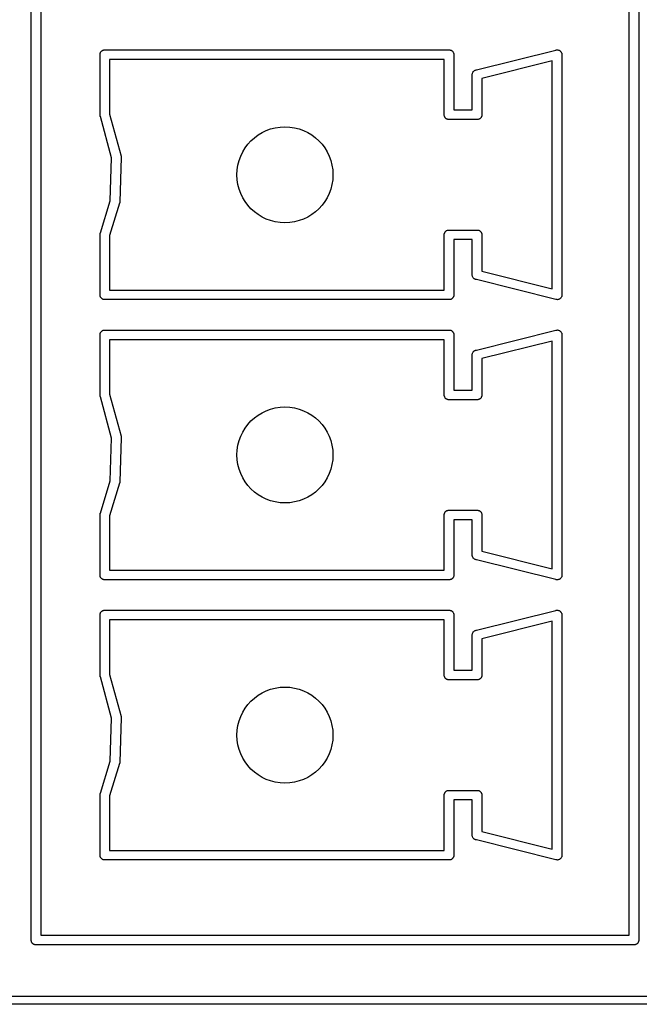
# Model space of a CAD drawing. Extents: x 81 to 161, y -172 to -32.
# Tile 3 of 94: x 88 to 96, y -172 to -160. Entities that reach past the tile are written whole.
import ezdxf

# ---------------------------------------------------------------- set-up
doc = ezdxf.new("R2010")
doc.units = 0
doc.header["$MEASUREMENT"] = 0
doc.layers.add('BLACK', color=7, linetype='CONTINUOUS')

msp = doc.modelspace()

# ---------------------------------------------------------------- linework, layer by layer
at = {"layer": 'BLACK', "linetype": 'CONTINUOUS'}
for p, q in [((88.27, -171.321), (88.27, -141.707)), ((88.39, -141.772), (88.39, -171.272)), ((95.74, -171.272), (95.74, -141.772)), ((95.86, -141.707), (95.86, -171.337)), ((89.13, -160.261), (89.1318, -160.256)), ((89.13, -160.267), (89.13, -160.261)), ((89.13, -161.027), (89.13, -160.267)), ((89.1318, -160.256), (89.1328, -160.251)), ((89.1328, -160.251), (89.1354, -160.247)), ((89.1354, -160.247), (89.1372, -160.242)), ((89.1372, -160.242), (89.1407, -160.237)), ((89.1407, -160.237), (89.1433, -160.233)), ((89.1433, -160.233), (89.1474, -160.229)), ((89.1474, -160.229), (89.1508, -160.225)), ((89.1508, -160.225), (89.1555, -160.223)), ((89.1555, -160.223), (89.1595, -160.219)), ((89.1595, -160.219), (89.1645, -160.217)), ((89.1645, -160.217), (89.1692, -160.215)), ((89.1692, -160.215), (89.1744, -160.214)), ((89.1744, -160.214), (89.1794, -160.212)), ((89.1794, -160.212), (89.1847, -160.212)), ((89.1847, -160.212), (89.1848, -160.212)), ((89.1848, -160.212), (93.4952, -160.212)), ((93.4952, -160.212), (93.4953, -160.212)), ((93.4953, -160.212), (93.5006, -160.212)), ((93.5006, -160.212), (93.5056, -160.214)), ((93.5056, -160.214), (93.5108, -160.215)), ((93.5108, -160.215), (93.5155, -160.217)), ((93.5155, -160.217), (93.5205, -160.219)), ((93.5205, -160.219), (93.5245, -160.223)), ((93.5245, -160.223), (93.5292, -160.225)), ((93.5292, -160.225), (93.5326, -160.229)), ((93.5326, -160.229), (93.5367, -160.233)), ((93.5367, -160.233), (93.5393, -160.237)), ((93.5393, -160.237), (93.5428, -160.242)), ((93.5428, -160.242), (93.5446, -160.247)), ((93.5446, -160.247), (93.5473, -160.251)), ((93.5473, -160.251), (93.5482, -160.256)), ((93.5482, -160.256), (93.55, -160.261)), ((93.55, -160.261), (93.55, -160.267)), ((93.55, -160.267), (93.55, -160.267)), ((93.55, -160.267), (93.55, -160.962)), ((93.8326, -160.462), (94.8224, -160.215)), ((94.8224, -160.215), (94.8294, -160.212)), ((94.8294, -160.212), (94.8379, -160.212)), ((94.8379, -160.212), (94.8463, -160.211)), ((94.8463, -160.211), (94.8484, -160.212)), ((94.8484, -160.212), (94.8506, -160.212)), ((94.8506, -160.212), (94.8585, -160.215)), ((94.8585, -160.215), (94.8667, -160.217)), ((94.8667, -160.217), (94.8684, -160.218)), ((94.8684, -160.218), (94.8705, -160.219)), ((94.8705, -160.219), (94.877, -160.225)), ((94.877, -160.225), (94.8838, -160.23)), ((94.8838, -160.23), (94.885, -160.231)), ((94.885, -160.231), (94.8867, -160.233)), ((94.8867, -160.233), (94.8909, -160.24)), ((94.8909, -160.24), (94.8956, -160.247)), ((94.8956, -160.247), (94.8962, -160.249)), ((94.8962, -160.249), (94.8973, -160.251)), ((94.8973, -160.251), (94.8987, -160.26)), ((94.8987, -160.26), (94.9008, -160.268)), ((94.9008, -160.268), (94.9, -160.275)), ((94.9, -160.275), (94.9, -163.269)), ((89.25, -160.332), (89.25, -161.014)), ((93.43, -160.332), (89.25, -160.332)), ((93.43, -161.011), (93.43, -160.332)), ((94.78, -160.349), (93.9, -160.569)), ((94.78, -163.195), (94.78, -160.349)), ((93.7792, -160.526), (93.78, -160.519)), ((93.78, -160.517), (93.7805, -160.514)), ((93.78, -160.519), (93.78, -160.517)), ((93.7805, -160.514), (93.7814, -160.505)), ((93.7814, -160.505), (93.7824, -160.503)), ((93.7824, -160.503), (93.7827, -160.501)), ((93.7827, -160.501), (93.787, -160.494)), ((93.787, -160.494), (93.7907, -160.486)), ((93.7907, -160.486), (93.7922, -160.485)), ((93.7922, -160.485), (93.7933, -160.483)), ((93.7933, -160.483), (93.7998, -160.477)), ((93.7998, -160.477), (93.8059, -160.472)), ((93.8059, -160.472), (93.8079, -160.471)), ((93.8079, -160.471), (93.8095, -160.469)), ((93.8095, -160.469), (93.8175, -160.466)), ((93.8175, -160.466), (93.8204, -160.465)), ((93.8204, -160.465), (93.8224, -160.465)), ((93.8224, -160.465), (93.8294, -160.462)), ((93.8294, -160.462), (93.8326, -160.462)), ((93.78, -160.529), (93.7792, -160.526)), ((93.78, -160.962), (93.78, -160.529)), ((93.9, -160.569), (93.9, -161.027)), ((93.43, -161.033), (93.43, -161.011)), ((93.55, -160.962), (93.78, -160.962)), ((89.1327, -161.043), (89.13, -161.027)), ((89.1342, -161.045), (89.1327, -161.043)), ((89.2751, -161.562), (89.1342, -161.045)), ((89.25, -161.014), (89.3933, -161.539)), ((93.4318, -161.038), (93.43, -161.033)), ((93.4327, -161.043), (93.4318, -161.038)), ((93.4354, -161.047), (93.4327, -161.043)), ((93.4372, -161.052), (93.4354, -161.047)), ((93.4407, -161.057), (93.4372, -161.052)), ((93.4433, -161.061), (93.4407, -161.057)), ((93.4474, -161.065), (93.4433, -161.061)), ((93.4508, -161.069), (93.4474, -161.065)), ((93.4555, -161.071), (93.4508, -161.069)), ((93.4595, -161.075), (93.4555, -161.071)), ((93.4645, -161.077), (93.4595, -161.075)), ((93.4692, -161.079), (93.4645, -161.077)), ((93.4744, -161.08), (93.4692, -161.079)), ((93.4794, -161.082), (93.4744, -161.08)), ((93.4847, -161.082), (93.4794, -161.082)), ((93.4848, -161.082), (93.4847, -161.082)), ((93.8452, -161.082), (93.4848, -161.082)), ((93.8453, -161.082), (93.8452, -161.082)), ((93.8506, -161.082), (93.8453, -161.082)), ((93.8556, -161.08), (93.8506, -161.082)), ((93.8608, -161.079), (93.8556, -161.08)), ((93.8655, -161.077), (93.8608, -161.079)), ((93.8705, -161.075), (93.8655, -161.077)), ((93.8745, -161.071), (93.8705, -161.075)), ((93.8792, -161.069), (93.8745, -161.071)), ((93.8826, -161.065), (93.8792, -161.069)), ((93.8867, -161.061), (93.8826, -161.065)), ((93.8893, -161.057), (93.8867, -161.061)), ((93.8928, -161.052), (93.8893, -161.057)), ((93.8946, -161.047), (93.8928, -161.052)), ((93.8973, -161.043), (93.8946, -161.047)), ((93.8982, -161.038), (93.8973, -161.043)), ((93.9, -161.033), (93.8982, -161.038)), ((93.9, -161.027), (93.9, -161.027)), ((93.9, -161.027), (93.9, -161.033)), ((89.2579, -162.097), (89.2751, -161.562)), ((89.3953, -161.557), (89.3776, -162.109)), ((89.3933, -161.539), (89.395, -161.548)), ((89.395, -161.548), (89.3948, -161.553)), ((89.3948, -161.553), (89.3953, -161.557)), ((89.1347, -162.498), (89.2579, -162.097)), ((89.3765, -162.119), (89.3754, -162.122)), ((89.3776, -162.109), (89.3765, -162.119)), ((89.3749, -162.125), (89.25, -162.531)), ((89.3754, -162.122), (89.3749, -162.125)), ((93.4372, -162.492), (93.4407, -162.487)), ((93.4407, -162.487), (93.4433, -162.483)), ((93.4433, -162.483), (93.4474, -162.479)), ((93.4474, -162.479), (93.4508, -162.475)), ((93.4508, -162.475), (93.4555, -162.473)), ((93.4555, -162.473), (93.4595, -162.469)), ((93.4595, -162.469), (93.4645, -162.467)), ((93.4645, -162.467), (93.4692, -162.465)), ((93.4692, -162.465), (93.4744, -162.464)), ((93.4744, -162.464), (93.4794, -162.462)), ((93.4794, -162.462), (93.4847, -162.462)), ((93.4847, -162.462), (93.4848, -162.462)), ((93.4848, -162.462), (93.8452, -162.462)), ((93.8452, -162.462), (93.8453, -162.462)), ((93.8453, -162.462), (93.8506, -162.462)), ((93.8506, -162.462), (93.8556, -162.464)), ((93.8556, -162.464), (93.8608, -162.465)), ((93.8608, -162.465), (93.8655, -162.467)), ((93.8655, -162.467), (93.8705, -162.469)), ((93.8705, -162.469), (93.8745, -162.473)), ((93.8745, -162.473), (93.8792, -162.475)), ((93.8792, -162.475), (93.8826, -162.479)), ((93.8826, -162.479), (93.8867, -162.483)), ((93.8867, -162.483), (93.8893, -162.487)), ((93.8893, -162.487), (93.8928, -162.492)), ((89.13, -162.517), (89.1328, -162.501)), ((89.13, -163.277), (89.13, -162.517)), ((89.1328, -162.501), (89.1347, -162.498)), ((89.25, -162.531), (89.25, -163.212)), ((93.43, -162.511), (93.4318, -162.506)), ((93.43, -162.517), (93.43, -162.511)), ((93.43, -163.212), (93.43, -162.517)), ((93.43, -162.517), (93.43, -162.517)), ((93.4318, -162.506), (93.4327, -162.501)), ((93.4327, -162.501), (93.4354, -162.497)), ((93.4354, -162.497), (93.4372, -162.492)), ((93.78, -162.582), (93.55, -162.582)), ((93.55, -162.582), (93.55, -163.277)), ((93.78, -163.015), (93.78, -162.582)), ((93.8928, -162.492), (93.8946, -162.497)), ((93.8946, -162.497), (93.8973, -162.501)), ((93.8973, -162.501), (93.8982, -162.506)), ((93.8982, -162.506), (93.9, -162.511)), ((93.9, -162.511), (93.9, -162.517)), ((93.9, -162.517), (93.9, -162.517)), ((93.9, -162.517), (93.9, -162.975)), ((93.9, -162.975), (94.78, -163.195)), ((93.7792, -163.018), (93.78, -163.015)), ((93.78, -163.025), (93.7792, -163.018)), ((93.78, -163.027), (93.78, -163.025)), ((93.7805, -163.03), (93.78, -163.027)), ((93.7814, -163.039), (93.7805, -163.03)), ((93.7824, -163.041), (93.7814, -163.039)), ((93.7827, -163.043), (93.7824, -163.041)), ((93.787, -163.05), (93.7827, -163.043)), ((93.7907, -163.058), (93.787, -163.05)), ((93.7922, -163.059), (93.7907, -163.058)), ((93.7933, -163.061), (93.7922, -163.059)), ((93.7998, -163.067), (93.7933, -163.061)), ((93.8059, -163.072), (93.7998, -163.067)), ((93.8079, -163.073), (93.8059, -163.072)), ((93.8095, -163.075), (93.8079, -163.073)), ((93.8175, -163.078), (93.8095, -163.075)), ((93.8204, -163.079), (93.8175, -163.078)), ((93.8224, -163.079), (93.8204, -163.079)), ((93.8294, -163.082), (93.8224, -163.079)), ((93.8326, -163.082), (93.8294, -163.082)), ((94.8224, -163.329), (93.8326, -163.082)), ((89.25, -163.212), (93.43, -163.212)), ((89.13, -163.283), (89.13, -163.277)), ((89.13, -163.277), (89.13, -163.277)), ((89.1318, -163.288), (89.13, -163.283)), ((89.1327, -163.293), (89.1318, -163.288)), ((89.1354, -163.297), (89.1327, -163.293)), ((89.1372, -163.302), (89.1354, -163.297)), ((89.1407, -163.307), (89.1372, -163.302)), ((89.1433, -163.311), (89.1407, -163.307)), ((89.1474, -163.315), (89.1433, -163.311)), ((89.1508, -163.319), (89.1474, -163.315)), ((89.1555, -163.321), (89.1508, -163.319)), ((89.1595, -163.325), (89.1555, -163.321)), ((89.1645, -163.327), (89.1595, -163.325)), ((89.1692, -163.329), (89.1645, -163.327)), ((89.1744, -163.33), (89.1692, -163.329)), ((89.1794, -163.332), (89.1744, -163.33)), ((89.1847, -163.332), (89.1794, -163.332)), ((89.1848, -163.332), (89.1847, -163.332)), ((93.4952, -163.332), (89.1848, -163.332)), ((93.4953, -163.332), (93.4952, -163.332)), ((93.5006, -163.332), (93.4953, -163.332)), ((93.5056, -163.33), (93.5006, -163.332)), ((93.5108, -163.329), (93.5056, -163.33)), ((93.5155, -163.327), (93.5108, -163.329)), ((93.5205, -163.325), (93.5155, -163.327)), ((93.5245, -163.321), (93.5205, -163.325)), ((93.5292, -163.319), (93.5245, -163.321)), ((93.5326, -163.315), (93.5292, -163.319)), ((93.5367, -163.311), (93.5326, -163.315)), ((93.5393, -163.307), (93.5367, -163.311)), ((93.5428, -163.302), (93.5393, -163.307)), ((93.5446, -163.297), (93.5428, -163.302)), ((93.5473, -163.293), (93.5446, -163.297)), ((93.5482, -163.288), (93.5473, -163.293)), ((93.55, -163.283), (93.5482, -163.288)), ((93.55, -163.277), (93.55, -163.277)), ((93.55, -163.277), (93.55, -163.283)), ((94.8294, -163.332), (94.8224, -163.329)), ((94.8379, -163.332), (94.8294, -163.332)), ((94.8463, -163.333), (94.8379, -163.332)), ((94.8484, -163.332), (94.8463, -163.333)), ((94.8506, -163.332), (94.8484, -163.332)), ((94.8585, -163.329), (94.8506, -163.332)), ((94.8667, -163.327), (94.8585, -163.329)), ((94.8684, -163.326), (94.8667, -163.327)), ((94.8705, -163.325), (94.8684, -163.326)), ((94.877, -163.319), (94.8705, -163.325)), ((94.8838, -163.314), (94.877, -163.319)), ((94.885, -163.313), (94.8838, -163.314)), ((94.8867, -163.311), (94.885, -163.313)), ((94.8909, -163.304), (94.8867, -163.311)), ((94.8956, -163.297), (94.8909, -163.304)), ((94.8962, -163.295), (94.8956, -163.297)), ((94.8973, -163.293), (94.8962, -163.295)), ((94.8987, -163.284), (94.8973, -163.293)), ((94.9008, -163.276), (94.8987, -163.284)), ((94.9, -163.269), (94.9008, -163.276)), ((89.1555, -163.723), (89.1595, -163.719)), ((89.1595, -163.719), (89.1645, -163.717)), ((89.1645, -163.717), (89.1692, -163.715)), ((89.1692, -163.715), (89.1744, -163.714)), ((89.1744, -163.714), (89.1794, -163.712)), ((89.1794, -163.712), (89.1847, -163.712)), ((89.1847, -163.712), (89.1848, -163.712)), ((89.1848, -163.712), (93.4952, -163.712)), ((93.4952, -163.712), (93.4953, -163.712)), ((93.4953, -163.712), (93.5006, -163.712)), ((93.5006, -163.712), (93.5056, -163.714)), ((93.5056, -163.714), (93.5108, -163.715)), ((93.5108, -163.715), (93.5155, -163.717)), ((93.5155, -163.717), (93.5205, -163.719)), ((93.5205, -163.719), (93.5245, -163.723)), ((93.8326, -163.962), (94.8224, -163.715)), ((94.8224, -163.715), (94.8294, -163.712)), ((94.8294, -163.712), (94.8379, -163.712)), ((94.8379, -163.712), (94.8463, -163.711)), ((94.8463, -163.711), (94.8484, -163.712)), ((94.8484, -163.712), (94.8506, -163.712)), ((94.8506, -163.712), (94.8585, -163.715)), ((94.8585, -163.715), (94.8667, -163.717)), ((94.8667, -163.717), (94.8684, -163.718)), ((94.8684, -163.718), (94.8705, -163.719)), ((94.8705, -163.719), (94.877, -163.725)), ((89.13, -163.761), (89.1318, -163.756)), ((89.13, -163.767), (89.13, -163.761)), ((89.13, -164.527), (89.13, -163.767)), ((89.1318, -163.756), (89.1328, -163.751)), ((89.1328, -163.751), (89.1354, -163.747)), ((89.1354, -163.747), (89.1372, -163.742)), ((89.1372, -163.742), (89.1407, -163.737)), ((89.1407, -163.737), (89.1433, -163.733)), ((89.1433, -163.733), (89.1474, -163.729)), ((89.1474, -163.729), (89.1508, -163.725)), ((89.1508, -163.725), (89.1555, -163.723)), ((89.25, -163.832), (89.25, -164.514)), ((93.43, -163.832), (89.25, -163.832)), ((93.43, -164.511), (93.43, -163.832)), ((93.5245, -163.723), (93.5292, -163.725)), ((93.5292, -163.725), (93.5326, -163.729)), ((93.5326, -163.729), (93.5367, -163.733)), ((93.5367, -163.733), (93.5393, -163.737)), ((93.5393, -163.737), (93.5428, -163.742)), ((93.5428, -163.742), (93.5446, -163.747)), ((93.5446, -163.747), (93.5473, -163.751)), ((93.5473, -163.751), (93.5482, -163.756)), ((93.5482, -163.756), (93.55, -163.761)), ((93.55, -163.761), (93.55, -163.767)), ((93.55, -163.767), (93.55, -163.767)), ((93.55, -163.767), (93.55, -164.462)), ((94.877, -163.725), (94.8838, -163.73)), ((94.8838, -163.73), (94.885, -163.731)), ((94.885, -163.731), (94.8867, -163.733)), ((94.8867, -163.733), (94.8909, -163.74)), ((94.8909, -163.74), (94.8956, -163.747)), ((94.8956, -163.747), (94.8962, -163.749)), ((94.8962, -163.749), (94.8973, -163.751)), ((94.8973, -163.751), (94.8987, -163.76)), ((94.8987, -163.76), (94.9008, -163.768)), ((94.9008, -163.768), (94.9, -163.775)), ((94.9, -163.775), (94.9, -166.769)), ((93.8175, -163.966), (93.8204, -163.965)), ((93.8204, -163.965), (93.8224, -163.965)), ((93.8224, -163.965), (93.8294, -163.962)), ((93.8294, -163.962), (93.8326, -163.962)), ((94.78, -163.849), (93.9, -164.069)), ((94.78, -166.695), (94.78, -163.849)), ((93.7792, -164.026), (93.78, -164.019)), ((93.78, -164.029), (93.7792, -164.026)), ((93.78, -164.017), (93.7805, -164.014)), ((93.78, -164.019), (93.78, -164.017)), ((93.78, -164.462), (93.78, -164.029)), ((93.7805, -164.014), (93.7814, -164.005)), ((93.7814, -164.005), (93.7824, -164.003)), ((93.7824, -164.003), (93.7827, -164.001)), ((93.7827, -164.001), (93.787, -163.994)), ((93.787, -163.994), (93.7907, -163.986)), ((93.7907, -163.986), (93.7922, -163.985)), ((93.7922, -163.985), (93.7933, -163.983)), ((93.7933, -163.983), (93.7998, -163.977)), ((93.7998, -163.977), (93.8059, -163.972)), ((93.8059, -163.972), (93.8079, -163.971)), ((93.8079, -163.971), (93.8095, -163.969)), ((93.8095, -163.969), (93.8175, -163.966)), ((93.9, -164.069), (93.9, -164.527)), ((89.1327, -164.543), (89.13, -164.527)), ((89.1342, -164.545), (89.1327, -164.543)), ((89.2751, -165.062), (89.1342, -164.545)), ((89.25, -164.514), (89.3933, -165.039)), ((93.43, -164.533), (93.43, -164.511)), ((93.4318, -164.538), (93.43, -164.533)), ((93.4327, -164.543), (93.4318, -164.538)), ((93.4354, -164.547), (93.4327, -164.543)), ((93.4372, -164.552), (93.4354, -164.547)), ((93.4407, -164.557), (93.4372, -164.552)), ((93.4433, -164.561), (93.4407, -164.557)), ((93.4474, -164.565), (93.4433, -164.561)), ((93.4508, -164.569), (93.4474, -164.565)), ((93.4555, -164.571), (93.4508, -164.569)), ((93.4595, -164.575), (93.4555, -164.571)), ((93.4645, -164.577), (93.4595, -164.575)), ((93.4692, -164.579), (93.4645, -164.577)), ((93.4744, -164.58), (93.4692, -164.579)), ((93.4794, -164.582), (93.4744, -164.58)), ((93.55, -164.462), (93.78, -164.462)), ((93.8556, -164.58), (93.8506, -164.582)), ((93.8608, -164.579), (93.8556, -164.58)), ((93.8655, -164.577), (93.8608, -164.579)), ((93.8705, -164.575), (93.8655, -164.577)), ((93.8745, -164.571), (93.8705, -164.575)), ((93.8792, -164.569), (93.8745, -164.571)), ((93.8826, -164.565), (93.8792, -164.569)), ((93.8867, -164.561), (93.8826, -164.565)), ((93.8893, -164.557), (93.8867, -164.561)), ((93.8928, -164.552), (93.8893, -164.557)), ((93.8946, -164.547), (93.8928, -164.552)), ((93.8973, -164.543), (93.8946, -164.547)), ((93.8982, -164.538), (93.8973, -164.543)), ((93.9, -164.533), (93.8982, -164.538)), ((93.9, -164.527), (93.9, -164.527)), ((93.9, -164.527), (93.9, -164.533)), ((93.4847, -164.582), (93.4794, -164.582)), ((93.4848, -164.582), (93.4847, -164.582)), ((93.8452, -164.582), (93.4848, -164.582)), ((93.8453, -164.582), (93.8452, -164.582)), ((93.8506, -164.582), (93.8453, -164.582)), ((89.2579, -165.597), (89.2751, -165.062)), ((89.3953, -165.057), (89.3776, -165.609)), ((89.3933, -165.039), (89.395, -165.048)), ((89.395, -165.048), (89.3948, -165.053)), ((89.3948, -165.053), (89.3953, -165.057)), ((89.1347, -165.998), (89.2579, -165.597)), ((89.3749, -165.625), (89.25, -166.031)), ((89.3754, -165.622), (89.3749, -165.625)), ((89.3765, -165.619), (89.3754, -165.622)), ((89.3776, -165.609), (89.3765, -165.619)), ((89.13, -166.017), (89.1328, -166.001)), ((89.13, -166.777), (89.13, -166.017)), ((89.1328, -166.001), (89.1347, -165.998)), ((89.25, -166.031), (89.25, -166.712)), ((93.43, -166.011), (93.4318, -166.006)), ((93.43, -166.017), (93.43, -166.011)), ((93.43, -166.712), (93.43, -166.017)), ((93.43, -166.017), (93.43, -166.017)), ((93.4318, -166.006), (93.4327, -166.001)), ((93.4327, -166.001), (93.4354, -165.997)), ((93.4354, -165.997), (93.4372, -165.992)), ((93.4372, -165.992), (93.4407, -165.987)), ((93.4407, -165.987), (93.4433, -165.983)), ((93.4433, -165.983), (93.4474, -165.979)), ((93.4474, -165.979), (93.4508, -165.975)), ((93.4508, -165.975), (93.4555, -165.973)), ((93.4555, -165.973), (93.4595, -165.969)), ((93.4595, -165.969), (93.4645, -165.967)), ((93.4645, -165.967), (93.4692, -165.965)), ((93.4692, -165.965), (93.4744, -165.964)), ((93.4744, -165.964), (93.4794, -165.962)), ((93.4794, -165.962), (93.4847, -165.962)), ((93.4847, -165.962), (93.4848, -165.962)), ((93.4848, -165.962), (93.8452, -165.962)), ((93.8452, -165.962), (93.8453, -165.962)), ((93.8453, -165.962), (93.8506, -165.962)), ((93.8506, -165.962), (93.8556, -165.964)), ((93.8556, -165.964), (93.8608, -165.965)), ((93.8608, -165.965), (93.8655, -165.967)), ((93.8655, -165.967), (93.8705, -165.969)), ((93.8705, -165.969), (93.8745, -165.973)), ((93.8745, -165.973), (93.8792, -165.975)), ((93.8792, -165.975), (93.8826, -165.979)), ((93.8826, -165.979), (93.8867, -165.983)), ((93.8867, -165.983), (93.8893, -165.987)), ((93.8893, -165.987), (93.8928, -165.992)), ((93.8928, -165.992), (93.8946, -165.997)), ((93.8946, -165.997), (93.8973, -166.001)), ((93.8973, -166.001), (93.8982, -166.006)), ((93.8982, -166.006), (93.9, -166.011)), ((93.9, -166.011), (93.9, -166.017)), ((93.9, -166.017), (93.9, -166.017)), ((93.9, -166.017), (93.9, -166.475)), ((93.78, -166.082), (93.55, -166.082)), ((93.55, -166.082), (93.55, -166.777)), ((93.78, -166.515), (93.78, -166.082)), ((93.7792, -166.518), (93.78, -166.515)), ((93.78, -166.525), (93.7792, -166.518)), ((93.78, -166.527), (93.78, -166.525)), ((93.7805, -166.53), (93.78, -166.527)), ((93.7814, -166.539), (93.7805, -166.53)), ((93.7824, -166.541), (93.7814, -166.539)), ((93.7827, -166.543), (93.7824, -166.541)), ((93.787, -166.55), (93.7827, -166.543)), ((93.9, -166.475), (94.78, -166.695)), ((93.7907, -166.558), (93.787, -166.55)), ((93.7922, -166.559), (93.7907, -166.558)), ((93.7933, -166.561), (93.7922, -166.559)), ((93.7998, -166.567), (93.7933, -166.561)), ((93.8059, -166.572), (93.7998, -166.567)), ((93.8079, -166.573), (93.8059, -166.572)), ((93.8095, -166.575), (93.8079, -166.573)), ((93.8175, -166.578), (93.8095, -166.575)), ((93.8204, -166.579), (93.8175, -166.578)), ((93.8224, -166.579), (93.8204, -166.579)), ((93.8294, -166.582), (93.8224, -166.579)), ((93.8326, -166.582), (93.8294, -166.582)), ((94.8224, -166.829), (93.8326, -166.582)), ((89.13, -166.783), (89.13, -166.777)), ((89.13, -166.777), (89.13, -166.777)), ((89.1318, -166.788), (89.13, -166.783)), ((89.1327, -166.793), (89.1318, -166.788)), ((89.1354, -166.797), (89.1327, -166.793)), ((89.25, -166.712), (93.43, -166.712)), ((93.5473, -166.793), (93.5446, -166.797)), ((93.5482, -166.788), (93.5473, -166.793)), ((93.55, -166.783), (93.5482, -166.788)), ((93.55, -166.777), (93.55, -166.777)), ((93.55, -166.777), (93.55, -166.783)), ((94.8973, -166.793), (94.8962, -166.795)), ((94.8987, -166.784), (94.8973, -166.793)), ((94.9008, -166.776), (94.8987, -166.784)), ((94.9, -166.769), (94.9008, -166.776)), ((89.1372, -166.802), (89.1354, -166.797)), ((89.1407, -166.807), (89.1372, -166.802)), ((89.1433, -166.811), (89.1407, -166.807)), ((89.1474, -166.815), (89.1433, -166.811)), ((89.1508, -166.819), (89.1474, -166.815)), ((89.1555, -166.821), (89.1508, -166.819)), ((89.1595, -166.825), (89.1555, -166.821)), ((89.1645, -166.827), (89.1595, -166.825)), ((89.1692, -166.829), (89.1645, -166.827)), ((89.1744, -166.83), (89.1692, -166.829)), ((89.1794, -166.832), (89.1744, -166.83)), ((89.1847, -166.832), (89.1794, -166.832)), ((89.1848, -166.832), (89.1847, -166.832)), ((93.4952, -166.832), (89.1848, -166.832)), ((93.4953, -166.832), (93.4952, -166.832)), ((93.5006, -166.832), (93.4953, -166.832)), ((93.5056, -166.83), (93.5006, -166.832)), ((93.5108, -166.829), (93.5056, -166.83)), ((93.5155, -166.827), (93.5108, -166.829)), ((93.5205, -166.825), (93.5155, -166.827)), ((93.5245, -166.821), (93.5205, -166.825)), ((93.5292, -166.819), (93.5245, -166.821)), ((93.5326, -166.815), (93.5292, -166.819)), ((93.5367, -166.811), (93.5326, -166.815)), ((93.5393, -166.807), (93.5367, -166.811)), ((93.5428, -166.802), (93.5393, -166.807)), ((93.5446, -166.797), (93.5428, -166.802)), ((94.8294, -166.832), (94.8224, -166.829)), ((94.8379, -166.832), (94.8294, -166.832)), ((94.8463, -166.833), (94.8379, -166.832)), ((94.8484, -166.832), (94.8463, -166.833)), ((94.8506, -166.832), (94.8484, -166.832)), ((94.8585, -166.829), (94.8506, -166.832)), ((94.8667, -166.827), (94.8585, -166.829)), ((94.8684, -166.826), (94.8667, -166.827)), ((94.8705, -166.825), (94.8684, -166.826)), ((94.877, -166.819), (94.8705, -166.825)), ((94.8838, -166.814), (94.877, -166.819)), ((94.885, -166.813), (94.8838, -166.814)), ((94.8867, -166.811), (94.885, -166.813)), ((94.8909, -166.804), (94.8867, -166.811)), ((94.8956, -166.797), (94.8909, -166.804)), ((94.8962, -166.795), (94.8956, -166.797)), ((89.13, -167.261), (89.1318, -167.256)), ((89.13, -167.267), (89.13, -167.261)), ((89.13, -168.027), (89.13, -167.267)), ((89.1318, -167.256), (89.1328, -167.251)), ((89.1328, -167.251), (89.1354, -167.247)), ((89.1354, -167.247), (89.1372, -167.242)), ((89.1372, -167.242), (89.1407, -167.237)), ((89.1407, -167.237), (89.1433, -167.233)), ((89.1433, -167.233), (89.1474, -167.229)), ((89.1474, -167.229), (89.1508, -167.225)), ((89.1508, -167.225), (89.1555, -167.223)), ((89.1555, -167.223), (89.1595, -167.219)), ((89.1595, -167.219), (89.1645, -167.217)), ((89.1645, -167.217), (89.1692, -167.215)), ((89.1692, -167.215), (89.1744, -167.214)), ((89.1744, -167.214), (89.1794, -167.212)), ((89.1794, -167.212), (89.1847, -167.212)), ((89.1847, -167.212), (89.1848, -167.212)), ((89.1848, -167.212), (93.4952, -167.212)), ((93.4952, -167.212), (93.4953, -167.212)), ((93.4953, -167.212), (93.5006, -167.212)), ((93.5006, -167.212), (93.5056, -167.214)), ((93.5056, -167.214), (93.5108, -167.215)), ((93.5108, -167.215), (93.5155, -167.217)), ((93.5155, -167.217), (93.5205, -167.219)), ((93.5205, -167.219), (93.5245, -167.223)), ((93.5245, -167.223), (93.5292, -167.225)), ((93.5292, -167.225), (93.5326, -167.229)), ((93.5326, -167.229), (93.5367, -167.233)), ((93.5367, -167.233), (93.5393, -167.237)), ((93.5393, -167.237), (93.5428, -167.242)), ((93.5428, -167.242), (93.5446, -167.247)), ((93.5446, -167.247), (93.5473, -167.251)), ((93.5473, -167.251), (93.5482, -167.256)), ((93.5482, -167.256), (93.55, -167.261)), ((93.55, -167.261), (93.55, -167.267)), ((93.55, -167.267), (93.55, -167.267)), ((93.55, -167.267), (93.55, -167.962)), ((93.8326, -167.462), (94.8224, -167.215)), ((94.8224, -167.215), (94.8294, -167.212)), ((94.8294, -167.212), (94.8379, -167.212)), ((94.8379, -167.212), (94.8463, -167.211)), ((94.8463, -167.211), (94.8484, -167.212)), ((94.8484, -167.212), (94.8506, -167.212)), ((94.8506, -167.212), (94.8585, -167.215)), ((94.8585, -167.215), (94.8667, -167.217)), ((94.8667, -167.217), (94.8684, -167.218)), ((94.8684, -167.218), (94.8705, -167.219)), ((94.8705, -167.219), (94.877, -167.225)), ((94.877, -167.225), (94.8838, -167.23)), ((94.8838, -167.23), (94.885, -167.231)), ((94.885, -167.231), (94.8867, -167.233)), ((94.8867, -167.233), (94.8909, -167.24)), ((94.8909, -167.24), (94.8956, -167.247)), ((94.8956, -167.247), (94.8962, -167.249)), ((94.8962, -167.249), (94.8973, -167.251)), ((94.8973, -167.251), (94.8987, -167.26)), ((94.8987, -167.26), (94.9008, -167.268)), ((94.9008, -167.268), (94.9, -167.275)), ((94.9, -167.275), (94.9, -170.269)), ((89.25, -167.332), (89.25, -168.014)), ((93.43, -167.332), (89.25, -167.332)), ((93.43, -168.011), (93.43, -167.332)), ((94.78, -167.349), (93.9, -167.569)), ((94.78, -170.195), (94.78, -167.349)), ((93.7792, -167.526), (93.78, -167.519)), ((93.78, -167.529), (93.7792, -167.526)), ((93.78, -167.517), (93.7805, -167.514)), ((93.78, -167.519), (93.78, -167.517)), ((93.78, -167.962), (93.78, -167.529)), ((93.7805, -167.514), (93.7814, -167.505)), ((93.7814, -167.505), (93.7824, -167.503)), ((93.7824, -167.503), (93.7827, -167.501)), ((93.7827, -167.501), (93.787, -167.494)), ((93.787, -167.494), (93.7907, -167.486)), ((93.7907, -167.486), (93.7922, -167.485)), ((93.7922, -167.485), (93.7933, -167.483)), ((93.7933, -167.483), (93.7998, -167.477)), ((93.7998, -167.477), (93.8059, -167.472)), ((93.8059, -167.472), (93.8079, -167.471)), ((93.8079, -167.471), (93.8095, -167.469)), ((93.8095, -167.469), (93.8175, -167.466)), ((93.8175, -167.466), (93.8204, -167.465)), ((93.8204, -167.465), (93.8224, -167.465)), ((93.8224, -167.465), (93.8294, -167.462)), ((93.8294, -167.462), (93.8326, -167.462)), ((93.9, -167.569), (93.9, -168.027)), ((89.25, -168.014), (89.3933, -168.539)), ((93.43, -168.033), (93.43, -168.011)), ((93.55, -167.962), (93.78, -167.962)), ((89.1327, -168.043), (89.13, -168.027)), ((89.1342, -168.045), (89.1327, -168.043)), ((89.2751, -168.562), (89.1342, -168.045)), ((93.4318, -168.038), (93.43, -168.033)), ((93.4327, -168.043), (93.4318, -168.038)), ((93.4354, -168.047), (93.4327, -168.043)), ((93.4372, -168.052), (93.4354, -168.047)), ((93.4407, -168.057), (93.4372, -168.052)), ((93.4433, -168.061), (93.4407, -168.057)), ((93.4474, -168.065), (93.4433, -168.061)), ((93.4508, -168.069), (93.4474, -168.065)), ((93.4555, -168.071), (93.4508, -168.069)), ((93.4595, -168.075), (93.4555, -168.071)), ((93.4645, -168.077), (93.4595, -168.075)), ((93.4692, -168.079), (93.4645, -168.077)), ((93.4744, -168.08), (93.4692, -168.079)), ((93.4794, -168.082), (93.4744, -168.08)), ((93.4847, -168.082), (93.4794, -168.082)), ((93.4848, -168.082), (93.4847, -168.082)), ((93.8452, -168.082), (93.4848, -168.082)), ((93.8453, -168.082), (93.8452, -168.082)), ((93.8506, -168.082), (93.8453, -168.082)), ((93.8556, -168.08), (93.8506, -168.082)), ((93.8608, -168.079), (93.8556, -168.08)), ((93.8655, -168.077), (93.8608, -168.079)), ((93.8705, -168.075), (93.8655, -168.077)), ((93.8745, -168.071), (93.8705, -168.075)), ((93.8792, -168.069), (93.8745, -168.071)), ((93.8826, -168.065), (93.8792, -168.069)), ((93.8867, -168.061), (93.8826, -168.065)), ((93.8893, -168.057), (93.8867, -168.061)), ((93.8928, -168.052), (93.8893, -168.057)), ((93.8946, -168.047), (93.8928, -168.052)), ((93.8973, -168.043), (93.8946, -168.047)), ((93.8982, -168.038), (93.8973, -168.043)), ((93.9, -168.033), (93.8982, -168.038)), ((93.9, -168.027), (93.9, -168.027)), ((93.9, -168.027), (93.9, -168.033)), ((89.2579, -169.097), (89.2751, -168.562)), ((89.3953, -168.557), (89.3776, -169.109)), ((89.3933, -168.539), (89.395, -168.548)), ((89.395, -168.548), (89.3948, -168.553)), ((89.3948, -168.553), (89.3953, -168.557)), ((89.1347, -169.498), (89.2579, -169.097)), ((89.3749, -169.125), (89.25, -169.531)), ((89.3754, -169.122), (89.3749, -169.125)), ((89.3765, -169.119), (89.3754, -169.122)), ((89.3776, -169.109), (89.3765, -169.119)), ((89.1328, -169.501), (89.1347, -169.498)), ((93.4327, -169.501), (93.4354, -169.497)), ((93.4354, -169.497), (93.4372, -169.492)), ((93.4372, -169.492), (93.4407, -169.487)), ((93.4407, -169.487), (93.4433, -169.483)), ((93.4433, -169.483), (93.4474, -169.479)), ((93.4474, -169.479), (93.4508, -169.475)), ((93.4508, -169.475), (93.4555, -169.473)), ((93.4555, -169.473), (93.4595, -169.469)), ((93.4595, -169.469), (93.4645, -169.467)), ((93.4645, -169.467), (93.4692, -169.465)), ((93.4692, -169.465), (93.4744, -169.464)), ((93.4744, -169.464), (93.4794, -169.462)), ((93.4794, -169.462), (93.4847, -169.462)), ((93.4847, -169.462), (93.4848, -169.462)), ((93.4848, -169.462), (93.8452, -169.462)), ((93.8452, -169.462), (93.8453, -169.462)), ((93.8453, -169.462), (93.8506, -169.462)), ((93.8506, -169.462), (93.8556, -169.464)), ((93.8556, -169.464), (93.8608, -169.465)), ((93.8608, -169.465), (93.8655, -169.467)), ((93.8655, -169.467), (93.8705, -169.469)), ((93.8705, -169.469), (93.8745, -169.473)), ((93.8745, -169.473), (93.8792, -169.475)), ((93.8792, -169.475), (93.8826, -169.479)), ((93.8826, -169.479), (93.8867, -169.483)), ((93.8867, -169.483), (93.8893, -169.487)), ((93.8893, -169.487), (93.8928, -169.492)), ((93.8928, -169.492), (93.8946, -169.497)), ((93.8946, -169.497), (93.8973, -169.501)), ((89.13, -169.517), (89.1328, -169.501)), ((89.13, -170.277), (89.13, -169.517)), ((89.25, -169.531), (89.25, -170.212)), ((93.43, -169.511), (93.4318, -169.506)), ((93.43, -169.517), (93.43, -169.511)), ((93.43, -170.212), (93.43, -169.517)), ((93.43, -169.517), (93.43, -169.517)), ((93.4318, -169.506), (93.4327, -169.501)), ((93.78, -169.582), (93.55, -169.582)), ((93.55, -169.582), (93.55, -170.277)), ((93.78, -170.015), (93.78, -169.582)), ((93.8973, -169.501), (93.8982, -169.506)), ((93.8982, -169.506), (93.9, -169.511)), ((93.9, -169.511), (93.9, -169.517)), ((93.9, -169.517), (93.9, -169.517)), ((93.9, -169.517), (93.9, -169.975)), ((93.9, -169.975), (94.78, -170.195)), ((93.7792, -170.018), (93.78, -170.015)), ((93.78, -170.025), (93.7792, -170.018)), ((93.78, -170.027), (93.78, -170.025)), ((93.7805, -170.03), (93.78, -170.027)), ((93.7814, -170.039), (93.7805, -170.03)), ((93.7824, -170.041), (93.7814, -170.039)), ((93.7827, -170.043), (93.7824, -170.041)), ((93.787, -170.05), (93.7827, -170.043)), ((93.7907, -170.058), (93.787, -170.05)), ((93.7922, -170.059), (93.7907, -170.058)), ((93.7933, -170.061), (93.7922, -170.059)), ((93.7998, -170.067), (93.7933, -170.061)), ((93.8059, -170.072), (93.7998, -170.067)), ((93.8079, -170.073), (93.8059, -170.072)), ((93.8095, -170.075), (93.8079, -170.073)), ((93.8175, -170.078), (93.8095, -170.075)), ((93.8204, -170.079), (93.8175, -170.078)), ((93.8224, -170.079), (93.8204, -170.079)), ((93.8294, -170.082), (93.8224, -170.079)), ((93.8326, -170.082), (93.8294, -170.082)), ((94.8224, -170.329), (93.8326, -170.082)), ((89.25, -170.212), (93.43, -170.212)), ((89.13, -170.283), (89.13, -170.277)), ((89.13, -170.277), (89.13, -170.277)), ((89.1318, -170.288), (89.13, -170.283)), ((89.1327, -170.293), (89.1318, -170.288)), ((89.1354, -170.297), (89.1327, -170.293)), ((89.1372, -170.302), (89.1354, -170.297)), ((89.1407, -170.307), (89.1372, -170.302)), ((89.1433, -170.311), (89.1407, -170.307)), ((89.1474, -170.315), (89.1433, -170.311)), ((89.1508, -170.319), (89.1474, -170.315)), ((89.1555, -170.321), (89.1508, -170.319)), ((89.1595, -170.325), (89.1555, -170.321)), ((89.1645, -170.327), (89.1595, -170.325)), ((89.1692, -170.329), (89.1645, -170.327)), ((89.1744, -170.33), (89.1692, -170.329)), ((89.1794, -170.332), (89.1744, -170.33)), ((89.1847, -170.332), (89.1794, -170.332)), ((89.1848, -170.332), (89.1847, -170.332)), ((93.4952, -170.332), (89.1848, -170.332)), ((93.4953, -170.332), (93.4952, -170.332)), ((93.5006, -170.332), (93.4953, -170.332)), ((93.5056, -170.33), (93.5006, -170.332)), ((93.5108, -170.329), (93.5056, -170.33)), ((93.5155, -170.327), (93.5108, -170.329)), ((93.5205, -170.325), (93.5155, -170.327)), ((93.5245, -170.321), (93.5205, -170.325)), ((93.5292, -170.319), (93.5245, -170.321)), ((93.5326, -170.315), (93.5292, -170.319)), ((93.5367, -170.311), (93.5326, -170.315)), ((93.5393, -170.307), (93.5367, -170.311)), ((93.5428, -170.302), (93.5393, -170.307)), ((93.5446, -170.297), (93.5428, -170.302)), ((93.5473, -170.293), (93.5446, -170.297)), ((93.5482, -170.288), (93.5473, -170.293)), ((93.55, -170.283), (93.5482, -170.288)), ((93.55, -170.277), (93.55, -170.277)), ((93.55, -170.277), (93.55, -170.283)), ((94.8294, -170.332), (94.8224, -170.329)), ((94.8379, -170.332), (94.8294, -170.332)), ((94.8463, -170.333), (94.8379, -170.332)), ((94.8484, -170.332), (94.8463, -170.333)), ((94.8506, -170.332), (94.8484, -170.332)), ((94.8585, -170.329), (94.8506, -170.332)), ((94.8667, -170.327), (94.8585, -170.329)), ((94.8684, -170.326), (94.8667, -170.327)), ((94.8705, -170.325), (94.8684, -170.326)), ((94.877, -170.319), (94.8705, -170.325)), ((94.8838, -170.314), (94.877, -170.319)), ((94.885, -170.313), (94.8838, -170.314)), ((94.8867, -170.311), (94.885, -170.313)), ((94.8909, -170.304), (94.8867, -170.311)), ((94.8956, -170.297), (94.8909, -170.304)), ((94.8962, -170.295), (94.8956, -170.297)), ((94.8973, -170.293), (94.8962, -170.295)), ((94.8987, -170.284), (94.8973, -170.293)), ((94.9008, -170.276), (94.8987, -170.284)), ((94.9, -170.269), (94.9008, -170.276)), ((88.27, -171.343), (88.27, -171.321)), ((88.2718, -171.348), (88.27, -171.343)), ((88.39, -171.272), (95.74, -171.272)), ((95.86, -171.343), (95.8582, -171.348)), ((95.86, -171.337), (95.86, -171.337)), ((95.86, -171.337), (95.86, -171.343)), ((88.2728, -171.353), (88.2718, -171.348)), ((88.2754, -171.357), (88.2728, -171.353)), ((88.2772, -171.362), (88.2754, -171.357)), ((88.2807, -171.367), (88.2772, -171.362)), ((88.2833, -171.371), (88.2807, -171.367)), ((88.2874, -171.375), (88.2833, -171.371)), ((88.2908, -171.379), (88.2874, -171.375)), ((88.2955, -171.381), (88.2908, -171.379)), ((88.2995, -171.385), (88.2955, -171.381)), ((88.3045, -171.387), (88.2995, -171.385)), ((88.3092, -171.389), (88.3045, -171.387)), ((88.3144, -171.39), (88.3092, -171.389)), ((88.3194, -171.392), (88.3144, -171.39)), ((88.3247, -171.392), (88.3194, -171.392)), ((88.3248, -171.392), (88.3247, -171.392)), ((95.8052, -171.392), (88.3248, -171.392)), ((95.8053, -171.392), (95.8052, -171.392)), ((95.8106, -171.392), (95.8053, -171.392)), ((95.8156, -171.39), (95.8106, -171.392)), ((95.8208, -171.389), (95.8156, -171.39)), ((95.8255, -171.387), (95.8208, -171.389)), ((95.8305, -171.385), (95.8255, -171.387)), ((95.8345, -171.381), (95.8305, -171.385)), ((95.8392, -171.379), (95.8345, -171.381)), ((95.8426, -171.375), (95.8392, -171.379)), ((95.8467, -171.371), (95.8426, -171.375)), ((95.8493, -171.367), (95.8467, -171.371)), ((95.8528, -171.362), (95.8493, -171.367)), ((95.8546, -171.357), (95.8528, -171.362)), ((95.8573, -171.353), (95.8546, -171.357)), ((95.8582, -171.348), (95.8573, -171.353)), ((82.8247, -172.035), (160.063, -172.035)), ((160.081, -172.135), (82.8062, -172.135))]:
    msp.add_line(p, q, dxfattribs=at)
at = {"layer": 'BLACK'}
for centre in [(91.44, -161.772), (91.44, -161.772), (91.44, -165.272), (91.44, -165.272), (91.44, -168.772), (91.44, -168.772)]:
    msp.add_circle(centre, 0.6, dxfattribs=at)

doc.saveas('drawing.dxf')
